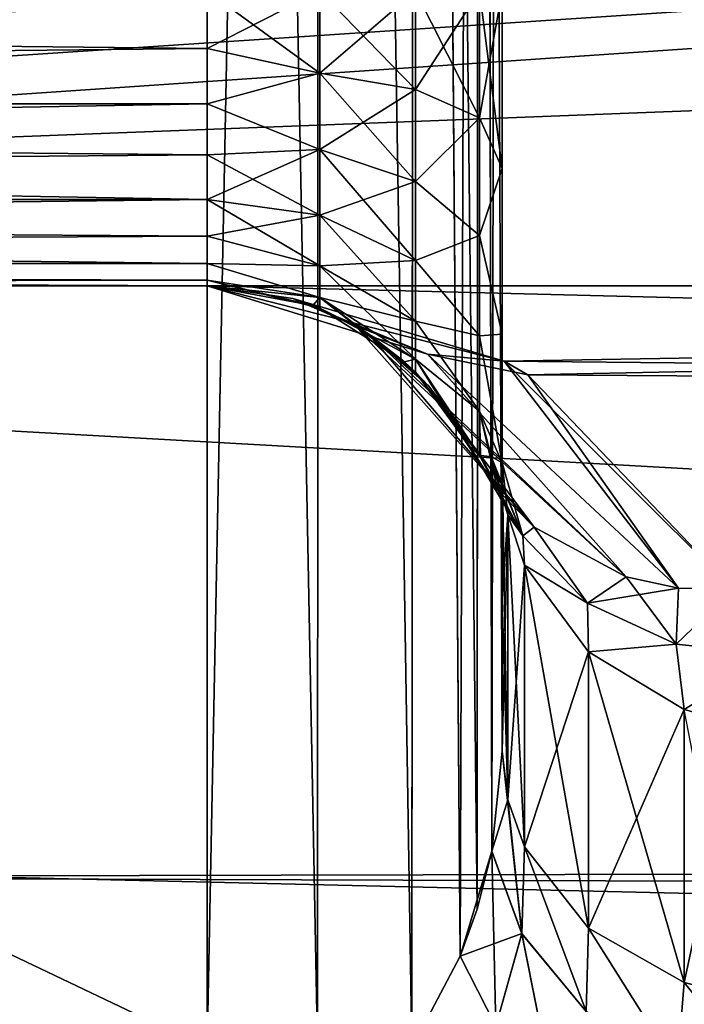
# Model space of a CAD drawing. Header units: millimetres. Extents: x -143 to 143, y -35 to 35.
# Tile 61 of 256: x -120.27 to -119.14, y 6.78 to 8.45. Entities that reach past the tile are written whole.
import ezdxf

# ---------------------------------------------------------------- set-up
doc = ezdxf.new("R2010")
doc.units = ezdxf.units.MM
doc.header["$LTSCALE"] = 65.185185
for name, color, linetype in [('1792', 7, 'CONTINUOUS'), ('1800', 7, 'CONTINUOUS'), ('2062', 7, 'CONTINUOUS'), ('2073', 7, 'CONTINUOUS'), ('2076', 7, 'CONTINUOUS'), ('2080', 7, 'CONTINUOUS'), ('2081', 7, 'CONTINUOUS'), ('2082', 7, 'CONTINUOUS'), ('2083', 7, 'CONTINUOUS'), ('2087', 7, 'CONTINUOUS'), ('2094', 7, 'CONTINUOUS'), ('2095', 7, 'CONTINUOUS'), ('2096', 7, 'CONTINUOUS'), ('2097', 7, 'CONTINUOUS'), ('2098', 7, 'CONTINUOUS'), ('2099', 7, 'CONTINUOUS'), ('2100', 7, 'CONTINUOUS'), ('2153', 7, 'CONTINUOUS'), ('2161', 7, 'CONTINUOUS'), ('2162', 7, 'CONTINUOUS'), ('2163', 7, 'CONTINUOUS'), ('2164', 7, 'CONTINUOUS'), ('2165', 7, 'CONTINUOUS'), ('2166', 7, 'CONTINUOUS'), ('2167', 7, 'CONTINUOUS'), ('2171', 7, 'CONTINUOUS')]:
    doc.layers.add(name, color=color, linetype=linetype)

msp = doc.modelspace()

# ---------------------------------------------------------------- linework, layer by layer
at = {"layer": '1792', "linetype": 'CONTINUOUS'}
for points in [[(-140.45, 10.182, 17.7926), (-140.45, 6.9438, 19.2882), (-101.333, 9.8936, 17.9546), (-140.45, 10.182, 17.7926)], [(-140.45, 6.9438, 19.2882), (-93.65, 7.0732, 19.2411), (-97.333, 9.8936, 17.9546), (-140.45, 6.9438, 19.2882)], [(-101.333, 9.8936, 17.9546), (-140.45, 6.9438, 19.2882), (-97.333, 9.8936, 17.9546), (-101.333, 9.8936, 17.9546)], [(-93.65, 3.6336, 20.1754), (-93.65, 7.0732, 19.2411), (-140.45, 6.9438, 19.2882), (-93.65, 3.6336, 20.1754)], [(-140.45, 3.4954, 20.1998), (-93.65, 3.6336, 20.1754), (-140.45, 6.9438, 19.2882), (-140.45, 3.4954, 20.1998)]]:
    msp.add_3dface(points, dxfattribs=at)
at = {"layer": '1800', "linetype": 'CONTINUOUS'}
for points in [[(-140.45, 10.284, -17.7339), (-93.65, 10.1533, -17.809), (-140.45, 7.0544, -19.248), (-140.45, 10.284, -17.7339)], [(-93.65, 10.1533, -17.809), (-93.65, 6.9153, -19.2984), (-140.45, 7.0544, -19.248), (-93.65, 10.1533, -17.809)], [(-140.45, 7.0544, -19.248), (-93.65, 6.9153, -19.2984), (-117.65, 3.75, -20.1541), (-140.45, 7.0544, -19.248)], [(-140.45, 3.6113, -20.1794), (-140.45, 7.0544, -19.248), (-118.6152, 3.6237, -20.1772), (-140.45, 3.6113, -20.1794)], [(-118.6152, 3.6237, -20.1772), (-140.45, 7.0544, -19.248), (-117.65, 3.75, -20.1541), (-118.6152, 3.6237, -20.1772)]]:
    msp.add_3dface(points, dxfattribs=at)
at = {"layer": '2062', "linetype": 'CONTINUOUS'}
for points in [[(-140.45, 9.542, -15.8493), (-140.45, 7.4711, -16.9243), (-93.65, 9.284, -16.0018), (-140.45, 9.542, -15.8493)], [(-93.65, 9.284, -16.0018), (-140.45, 7.4711, -16.9243), (-93.65, 6.3704, -17.3686), (-93.65, 9.284, -16.0018)], [(-140.45, 7.4711, -16.9243), (-140.45, 5.2857, -17.7288), (-93.65, 6.3704, -17.3686), (-140.45, 7.4711, -16.9243)]]:
    msp.add_3dface(points, dxfattribs=at)
at = {"layer": '2073', "linetype": 'CONTINUOUS'}
for points in [[(-112, 8), (-112, 7.7994, -1.7802), (-119.95, 8, 0), (-112, 8)], [(-119.95, 8, 0), (-112, 7.7994, -1.7802), (-119.4466, 7.8721, -1.4251), (-119.95, 8, 0)], [(-119.4467, 7.8721, 1.425), (-112, 8), (-119.95, 8, 0), (-119.4467, 7.8721, 1.425)], [(-119.4066, 7.8489, 1.5476), (-112, 8), (-119.4467, 7.8721, 1.425), (-119.4066, 7.8489, 1.5476)], [(-112, 7.7994, 1.7802), (-112, 8), (-119.4066, 7.8489, 1.5476), (-112, 7.7994, 1.7802)], [(-119.4466, 7.8721, -1.4251), (-112, 7.7994, -1.7802), (-119.4067, 7.849, -1.5471), (-119.4466, 7.8721, -1.4251)], [(-119.4067, 7.849, -1.5471), (-112, 7.7994, -1.7802), (-119.0585, 7.4852, -2.8235), (-119.4067, 7.849, -1.5471)], [(-119.0585, 7.4852, 2.8235), (-112, 7.7994, 1.7802), (-119.4066, 7.8489, 1.5476), (-119.0585, 7.4852, 2.8235)], [(-112, 6.2547, 4.9879), (-112, 7.2078, 3.4711), (-119.2562, 6.3136, 4.9131), (-112, 6.2547, 4.9879)], [(-119.2562, 6.3136, 4.9131), (-112, 7.2078, 3.4711), (-119.0931, 6.4589, 4.7205), (-119.2562, 6.3136, 4.9131)]]:
    msp.add_3dface(points, dxfattribs=at)
at = {"layer": '2076', "linetype": 'CONTINUOUS'}
for points in [[(-139.95, 7.8284, -5), (-140.45, 8.0641, -5), (-119.95, 16.4393, -5), (-139.95, 7.8284, -5)], [(-119.95, 16.4393, -5), (-140.45, 8.0641, -5), (-140.45, 16.4393, -5), (-119.95, 16.4393, -5)], [(-139.95, 6.7082, -5), (-139.95, 7.8284, -5), (-119.95, 16.4393, -5), (-139.95, 6.7082, -5)], [(-119.95, 6.7082, -5), (-139.95, 6.7082, -5), (-119.95, 16.4393, -5), (-119.95, 6.7082, -5)]]:
    msp.add_3dface(points, dxfattribs=at)
at = {"layer": '2080', "linetype": 'CONTINUOUS'}
for points in [[(-119.4674, 7.0413, -4.6306), (-119.45, 7.2111, -4.5), (-119.4404, 7.1284, -4.4484), (-119.4674, 7.0413, -4.6306)], [(-119.4168, 6.9018, -4.5518), (-119.4674, 7.0413, -4.6306), (-119.4404, 7.1284, -4.4484), (-119.4168, 6.9018, -4.5518)], [(-119.4119, 7.0488, -4.3987), (-119.4168, 6.9018, -4.5518), (-119.4404, 7.1284, -4.4484), (-119.4119, 7.0488, -4.3987)], [(-119.3074, 6.77, -4.4924), (-119.4168, 6.9018, -4.5518), (-119.4119, 7.0488, -4.3987), (-119.3074, 6.77, -4.4924)], [(-119.3036, 6.9112, -4.3128), (-119.3074, 6.77, -4.4924), (-119.4119, 7.0488, -4.3987), (-119.3036, 6.9112, -4.3128)], [(-119.5213, 6.8633, -4.7572), (-119.4925, 6.9432, -4.7017), (-119.4674, 7.0413, -4.6306), (-119.5213, 6.8633, -4.7572)], [(-119.4168, 6.9018, -4.5518), (-119.5213, 6.8633, -4.7572), (-119.4674, 7.0413, -4.6306), (-119.4168, 6.9018, -4.5518)], [(-119.1532, 6.6726, -4.4686), (-119.3074, 6.77, -4.4924), (-119.3036, 6.9112, -4.3128), (-119.1532, 6.6726, -4.4686)], [(-119.1413, 6.8192, -4.2554), (-119.1532, 6.6726, -4.4686), (-119.3036, 6.9112, -4.3128), (-119.1413, 6.8192, -4.2554)], [(-119.4607, 6.7449, -4.6975), (-119.5213, 6.8633, -4.7572), (-119.4168, 6.9018, -4.5518), (-119.4607, 6.7449, -4.6975)], [(-119.3614, 6.6237, -4.6675), (-119.4607, 6.7449, -4.6975), (-119.4168, 6.9018, -4.5518), (-119.3614, 6.6237, -4.6675)], [(-119.3074, 6.77, -4.4924), (-119.3614, 6.6237, -4.6675), (-119.4168, 6.9018, -4.5518), (-119.3074, 6.77, -4.4924)], [(-119.4607, 6.7449, -4.6975), (-119.6031, 6.7082, -4.8601), (-119.5213, 6.8633, -4.7572), (-119.4607, 6.7449, -4.6975)], [(-119.0475, 6.7951, -4.2404), (-119.1532, 6.6726, -4.4686), (-119.1413, 6.8192, -4.2554), (-119.0475, 6.7951, -4.2404)], [(-118.9852, 6.6261, -4.4828), (-119.1532, 6.6726, -4.4686), (-119.0475, 6.7951, -4.2404), (-118.9852, 6.6261, -4.4828)]]:
    msp.add_3dface(points, dxfattribs=at)
at = {"layer": '2081', "linetype": 'CONTINUOUS'}
for points in [[(-119.95, 6.7082, -5), (-119.95, 16.4393, -5), (-119.759, 16.4393, -4.9621), (-119.95, 6.7082, -5)], [(-119.763, 6.7082, -4.9637), (-119.95, 6.7082, -5), (-119.759, 16.4393, -4.9621), (-119.763, 6.7082, -4.9637)], [(-119.6031, 6.7082, -4.8601), (-119.763, 6.7082, -4.9637), (-119.759, 16.4393, -4.9621), (-119.6031, 6.7082, -4.8601)], [(-119.5966, 16.4393, -4.8537), (-119.6031, 6.7082, -4.8601), (-119.759, 16.4393, -4.9621), (-119.5966, 16.4393, -4.8537)], [(-119.5213, 6.8633, -4.7572), (-119.6031, 6.7082, -4.8601), (-119.5966, 16.4393, -4.8537), (-119.5213, 6.8633, -4.7572)], [(-119.4881, 16.4393, -4.6913), (-119.5213, 6.8633, -4.7572), (-119.5966, 16.4393, -4.8537), (-119.4881, 16.4393, -4.6913)], [(-119.4925, 6.9432, -4.7017), (-119.5213, 6.8633, -4.7572), (-119.4881, 16.4393, -4.6913), (-119.4925, 6.9432, -4.7017)], [(-119.4674, 7.0413, -4.6306), (-119.4925, 6.9432, -4.7017), (-119.4881, 16.4393, -4.6913), (-119.4674, 7.0413, -4.6306)], [(-119.45, 16.4393, -4.5), (-119.4674, 7.0413, -4.6306), (-119.4881, 16.4393, -4.6913), (-119.45, 16.4393, -4.5)], [(-119.45, 7.2111, -4.5), (-119.4674, 7.0413, -4.6306), (-119.45, 16.4393, -4.5), (-119.45, 7.2111, -4.5)]]:
    msp.add_3dface(points, dxfattribs=at)
at = {"layer": '2082', "linetype": 'CONTINUOUS'}
for points in [[(-119.45, 7.2111, 4.5), (-119.45, 13.025, 4), (-119.45, 16.4393, 4.5), (-119.45, 7.2111, 4.5)], [(-119.45, 8.5, 4), (-119.45, 13.025, 4), (-119.45, 7.2111, 4.5), (-119.45, 8.5, 4)], [(-119.45, 8.1987, 3.9535), (-119.45, 8.5, 4), (-119.45, 7.2111, 4.5), (-119.45, 8.1987, 3.9535)], [(-119.45, 7.918, 3.8132), (-119.45, 8.1987, 3.9535), (-119.45, 7.2111, 4.5), (-119.45, 7.918, 3.8132)], [(-119.45, 7.7, 3.6), (-119.45, 7.918, 3.8132), (-119.45, 7.4691, 4.0574), (-119.45, 7.7, 3.6)], [(-119.45, 7.4691, 4.0574), (-119.45, 7.918, 3.8132), (-119.45, 7.2111, 4.5), (-119.45, 7.4691, 4.0574)]]:
    msp.add_3dface(points, dxfattribs=at)
at = {"layer": '2083', "linetype": 'CONTINUOUS'}
for points in [[(-119.45, 7.2111, -4.5), (-119.45, 16.4393, -4.5), (-119.45, 7.4691, -4.0574), (-119.45, 7.2111, -4.5)], [(-119.45, 7.4691, -4.0574), (-119.45, 16.4393, -4.5), (-119.45, 8.5, -4), (-119.45, 7.4691, -4.0574)], [(-119.45, 8.1987, -3.9535), (-119.45, 7.4691, -4.0574), (-119.45, 8.5, -4), (-119.45, 8.1987, -3.9535)], [(-119.45, 7.918, -3.8132), (-119.45, 7.4691, -4.0574), (-119.45, 8.1987, -3.9535), (-119.45, 7.918, -3.8132)], [(-119.45, 7.7, -3.6), (-119.45, 7.4691, -4.0574), (-119.45, 7.918, -3.8132), (-119.45, 7.7, -3.6)]]:
    msp.add_3dface(points, dxfattribs=at)
at = {"layer": '2087', "linetype": 'CONTINUOUS'}
for points in [[(-93.65, 6.2597, 17.4088), (-140.45, 8.8857, 16.2263), (-93.65, 9.1819, 16.0606), (-93.65, 6.2597, 17.4088)], [(-140.45, 6.0649, 17.4776), (-140.45, 8.8857, 16.2263), (-93.65, 6.2597, 17.4088), (-140.45, 6.0649, 17.4776)]]:
    msp.add_3dface(points, dxfattribs=at)
at = {"layer": '2094', "linetype": 'CONTINUOUS'}
for points in [[(-125.45, 8, -3), (-124.6049, 8, -2.8785), (-119.95, 8, -3), (-125.45, 8, -3)], [(-125.45, 8, 3), (-119.95, 8, 3), (-124.6049, 8, 2.8785), (-125.45, 8, 3)], [(-124.6049, 8, 2.8785), (-119.95, 8, 3), (-123.8282, 8, 2.5238), (-124.6049, 8, 2.8785)], [(-124.6049, 8, -2.8785), (-123.8281, 8, -2.5238), (-119.95, 8, -3), (-124.6049, 8, -2.8785)], [(-119.95, 8, 3), (-119.95, 8, 0), (-123.8282, 8, 2.5238), (-119.95, 8, 3)], [(-123.8282, 8, 2.5238), (-119.95, 8, 0), (-123.1828, 8, 1.9646), (-123.8282, 8, 2.5238)], [(-123.8281, 8, -2.5238), (-123.1827, 8, -1.9645), (-119.95, 8, -3), (-123.8281, 8, -2.5238)], [(-123.1828, 8, 1.9646), (-119.95, 8, 0), (-122.721, 8, 1.2461), (-123.1828, 8, 1.9646)], [(-123.1827, 8, -1.9645), (-122.721, 8, -1.246), (-119.95, 8, -3), (-123.1827, 8, -1.9645)], [(-122.721, 8, 1.2461), (-119.95, 8, 0), (-122.4805, 8, 0.4269), (-122.721, 8, 1.2461)], [(-122.721, 8, -1.246), (-122.4805, 8, -0.4268), (-119.95, 8, -3), (-122.721, 8, -1.246)], [(-122.4805, 8, 0.4269), (-119.95, 8, 0), (-122.4805, 8, -0.4268), (-122.4805, 8, 0.4269)], [(-122.4805, 8, -0.4268), (-119.95, 8, 0), (-119.95, 8, -3), (-122.4805, 8, -0.4268)]]:
    msp.add_3dface(points, dxfattribs=at)
at = {"layer": '2095', "linetype": 'CONTINUOUS'}
for points in [[(-128.95, 8.5, -3.5), (-128.95, 8.3087, -3.462), (-119.95, 8.5, -3.5), (-128.95, 8.5, -3.5)], [(-119.95, 8.5, -3.5), (-128.95, 8.3087, -3.462), (-119.95, 8.4025, -3.4904), (-119.95, 8.5, -3.5)], [(-119.95, 8.4025, -3.4904), (-128.95, 8.3087, -3.462), (-119.95, 8.3087, -3.4619), (-119.95, 8.4025, -3.4904)], [(-128.95, 8.3087, -3.462), (-128.95, 8.1465, -3.3535), (-119.95, 8.3087, -3.4619), (-128.95, 8.3087, -3.462)], [(-119.95, 8.3087, -3.4619), (-128.95, 8.1465, -3.3535), (-119.95, 8.2222, -3.4157), (-119.95, 8.3087, -3.4619)], [(-119.95, 8.2222, -3.4157), (-128.95, 8.1465, -3.3535), (-119.95, 8.1464, -3.3536), (-119.95, 8.2222, -3.4157)], [(-128.95, 8.1465, -3.3535), (-128.95, 8.038, -3.1913), (-119.95, 8.1464, -3.3536), (-128.95, 8.1465, -3.3535)], [(-119.95, 8.1464, -3.3536), (-128.95, 8.038, -3.1913), (-119.95, 8.0843, -3.2778), (-119.95, 8.1464, -3.3536)], [(-119.95, 8.0843, -3.2778), (-128.95, 8.038, -3.1913), (-119.95, 8.0381, -3.1913), (-119.95, 8.0843, -3.2778)], [(-119.95, 8.0381, -3.1913), (-128.95, 8.038, -3.1913), (-119.95, 8.0096, -3.0975), (-119.95, 8.0381, -3.1913)], [(-128.95, 8.038, -3.1913), (-128.95, 8, -3), (-119.95, 8.0096, -3.0975), (-128.95, 8.038, -3.1913)], [(-128.95, 8, -3), (-125.45, 8, -3), (-119.95, 8.0096, -3.0975), (-128.95, 8, -3)], [(-125.45, 8, -3), (-119.95, 8, -3), (-119.95, 8.0096, -3.0975), (-125.45, 8, -3)]]:
    msp.add_3dface(points, dxfattribs=at)
at = {"layer": '2096', "linetype": 'CONTINUOUS'}
for points in [[(-119.95, 8.5, -3.5), (-119.95, 8.4025, -3.4904), (-119.759, 8.5, -3.5379), (-119.95, 8.5, -3.5)], [(-119.95, 8.4025, -3.4904), (-119.759, 8.3608, -3.5196), (-119.759, 8.5, -3.5379), (-119.95, 8.4025, -3.4904)], [(-119.5966, 8.3327, -3.6243), (-119.5966, 8.5, -3.6463), (-119.759, 8.3608, -3.5196), (-119.5966, 8.3327, -3.6243)], [(-119.759, 8.3608, -3.5196), (-119.5966, 8.5, -3.6463), (-119.759, 8.5, -3.5379), (-119.759, 8.3608, -3.5196)], [(-119.4881, 8.2848, -3.7795), (-119.4881, 8.5, -3.8087), (-119.5966, 8.3327, -3.6243), (-119.4881, 8.2848, -3.7795)], [(-119.5966, 8.3327, -3.6243), (-119.4881, 8.5, -3.8087), (-119.5966, 8.5, -3.6463), (-119.5966, 8.3327, -3.6243)], [(-119.45, 8.1987, -3.9535), (-119.45, 8.5, -4), (-119.4881, 8.2848, -3.7795), (-119.45, 8.1987, -3.9535)], [(-119.4881, 8.2848, -3.7795), (-119.45, 8.5, -4), (-119.4881, 8.5, -3.8087), (-119.4881, 8.2848, -3.7795)], [(-119.95, 8.4025, -3.4904), (-119.95, 8.3087, -3.4619), (-119.759, 8.3608, -3.5196), (-119.95, 8.4025, -3.4904)], [(-119.95, 8.3087, -3.4619), (-119.759, 8.231, -3.4658), (-119.759, 8.3608, -3.5196), (-119.95, 8.3087, -3.4619)], [(-119.759, 8.231, -3.4658), (-119.5966, 8.3327, -3.6243), (-119.759, 8.3608, -3.5196), (-119.759, 8.231, -3.4658)], [(-119.5966, 8.1768, -3.5597), (-119.5966, 8.3327, -3.6243), (-119.759, 8.231, -3.4658), (-119.5966, 8.1768, -3.5597)], [(-119.5966, 8.1768, -3.5597), (-119.4881, 8.2848, -3.7795), (-119.5966, 8.3327, -3.6243), (-119.5966, 8.1768, -3.5597)], [(-119.95, 8.3087, -3.4619), (-119.95, 8.2222, -3.4157), (-119.759, 8.231, -3.4658), (-119.95, 8.3087, -3.4619)], [(-119.4881, 8.0851, -3.6941), (-119.4881, 8.2848, -3.7795), (-119.5966, 8.1768, -3.5597), (-119.4881, 8.0851, -3.6941)], [(-119.4881, 8.0851, -3.6941), (-119.45, 8.1987, -3.9535), (-119.4881, 8.2848, -3.7795), (-119.4881, 8.0851, -3.6941)], [(-119.95, 8.2222, -3.4157), (-119.95, 8.1464, -3.3536), (-119.759, 8.231, -3.4658), (-119.95, 8.2222, -3.4157)], [(-119.95, 8.1464, -3.3536), (-119.759, 8.1196, -3.3804), (-119.759, 8.231, -3.4658), (-119.95, 8.1464, -3.3536)], [(-119.759, 8.1196, -3.3804), (-119.5966, 8.1768, -3.5597), (-119.759, 8.231, -3.4658), (-119.759, 8.1196, -3.3804)], [(-119.45, 7.918, -3.8132), (-119.45, 8.1987, -3.9535), (-119.4881, 8.0851, -3.6941), (-119.45, 7.918, -3.8132)], [(-119.5966, 8.043, -3.457), (-119.5966, 8.1768, -3.5597), (-119.759, 8.1196, -3.3804), (-119.5966, 8.043, -3.457)], [(-119.5966, 8.043, -3.457), (-119.4881, 8.0851, -3.6941), (-119.5966, 8.1768, -3.5597), (-119.5966, 8.043, -3.457)], [(-119.95, 8.1464, -3.3536), (-119.95, 8.0843, -3.2778), (-119.759, 8.1196, -3.3804), (-119.95, 8.1464, -3.3536)], [(-119.95, 8.0843, -3.2778), (-119.759, 8.0342, -3.269), (-119.759, 8.1196, -3.3804), (-119.95, 8.0843, -3.2778)], [(-119.759, 8.0342, -3.269), (-119.5966, 8.043, -3.457), (-119.759, 8.1196, -3.3804), (-119.759, 8.0342, -3.269)], [(-119.95, 8.0843, -3.2778), (-119.95, 8.0381, -3.1913), (-119.759, 8.0342, -3.269), (-119.95, 8.0843, -3.2778)], [(-119.4881, 7.9154, -3.5587), (-119.4881, 8.0851, -3.6941), (-119.5966, 8.043, -3.457), (-119.4881, 7.9154, -3.5587)], [(-119.4881, 7.9154, -3.5587), (-119.45, 7.918, -3.8132), (-119.4881, 8.0851, -3.6941), (-119.4881, 7.9154, -3.5587)], [(-119.95, 8.0381, -3.1913), (-119.95, 8.0096, -3.0975), (-119.759, 7.9804, -3.1392), (-119.95, 8.0381, -3.1913)], [(-119.95, 8.0381, -3.1913), (-119.759, 7.9804, -3.1392), (-119.759, 8.0342, -3.269), (-119.95, 8.0381, -3.1913)], [(-119.5966, 7.9403, -3.3232), (-119.5966, 8.043, -3.457), (-119.759, 8.0342, -3.269), (-119.5966, 7.9403, -3.3232)], [(-119.759, 7.9804, -3.1392), (-119.5966, 7.9403, -3.3232), (-119.759, 8.0342, -3.269), (-119.759, 7.9804, -3.1392)], [(-119.5966, 7.9403, -3.3232), (-119.4881, 7.9154, -3.5587), (-119.5966, 8.043, -3.457), (-119.5966, 7.9403, -3.3232)], [(-119.95, 8.0096, -3.0975), (-119.95, 8, -3), (-119.759, 7.9804, -3.1392), (-119.95, 8.0096, -3.0975)], [(-119.759, 7.9804, -3.1392), (-119.95, 8, -3), (-119.7706, 7.9667, -3), (-119.759, 7.9804, -3.1392)], [(-119.759, 7.9621, -3), (-119.759, 7.9804, -3.1392), (-119.7706, 7.9667, -3), (-119.759, 7.9621, -3)], [(-119.5966, 7.8757, -3.1673), (-119.5966, 7.9403, -3.3232), (-119.759, 7.9804, -3.1392), (-119.5966, 7.8757, -3.1673)], [(-119.759, 7.9621, -3), (-119.5966, 7.8757, -3.1673), (-119.759, 7.9804, -3.1392), (-119.759, 7.9621, -3)], [(-119.6152, 7.8713, -3), (-119.5966, 7.8757, -3.1673), (-119.759, 7.9621, -3), (-119.6152, 7.8713, -3)], [(-119.4881, 7.7878, -3.3829), (-119.4881, 7.9154, -3.5587), (-119.5966, 7.9403, -3.3232), (-119.4881, 7.7878, -3.3829)], [(-119.5966, 7.8757, -3.1673), (-119.4881, 7.7878, -3.3829), (-119.5966, 7.9403, -3.3232), (-119.5966, 7.8757, -3.1673)], [(-119.45, 7.7, -3.6), (-119.45, 7.918, -3.8132), (-119.4881, 7.9154, -3.5587), (-119.45, 7.7, -3.6)], [(-119.4881, 7.7878, -3.3829), (-119.45, 7.7, -3.6), (-119.4881, 7.9154, -3.5587), (-119.4881, 7.7878, -3.3829)], [(-119.5966, 7.8537, -3), (-119.5966, 7.8757, -3.1673), (-119.6152, 7.8713, -3), (-119.5966, 7.8537, -3)], [(-119.4883, 7.7125, -3.1812), (-119.4881, 7.7878, -3.3829), (-119.5966, 7.8757, -3.1673), (-119.4883, 7.7125, -3.1812)], [(-119.5966, 7.8537, -3), (-119.4883, 7.7125, -3.1812), (-119.5966, 7.8757, -3.1673), (-119.5966, 7.8537, -3)], [(-119.5042, 7.7265, -3), (-119.4883, 7.7125, -3.1812), (-119.5966, 7.8537, -3), (-119.5042, 7.7265, -3)], [(-119.4883, 7.7125, -3.1812), (-119.4869, 7.7121, -3.194), (-119.4881, 7.7878, -3.3829), (-119.4883, 7.7125, -3.1812)], [(-119.4686, 7.7107, -3.3533), (-119.45, 7.7, -3.6), (-119.4881, 7.7878, -3.3829), (-119.4686, 7.7107, -3.3533)], [(-119.4703, 7.7107, -3.3388), (-119.4686, 7.7107, -3.3533), (-119.4881, 7.7878, -3.3829), (-119.4703, 7.7107, -3.3388)], [(-119.4869, 7.7121, -3.194), (-119.4703, 7.7107, -3.3388), (-119.4881, 7.7878, -3.3829), (-119.4869, 7.7121, -3.194)]]:
    msp.add_3dface(points, dxfattribs=at)
at = {"layer": '2097', "linetype": 'CONTINUOUS'}
for points in [[(-119.4883, 7.7125, -3.1812), (-119.5042, 7.7265, -3), (-119.4572, 7.6534, -2.9634), (-119.4883, 7.7125, -3.1812)], [(-119.4869, 7.7121, -3.194), (-119.4883, 7.7125, -3.1812), (-119.4572, 7.6534, -2.9634), (-119.4869, 7.7121, -3.194)], [(-119.4703, 7.7107, -3.3388), (-119.4869, 7.7121, -3.194), (-119.4572, 7.6534, -2.9634), (-119.4703, 7.7107, -3.3388)], [(-119.4686, 7.7107, -3.3533), (-119.4703, 7.7107, -3.3388), (-119.4149, 7.5761, -3.2693), (-119.4686, 7.7107, -3.3533)], [(-119.4149, 7.5761, -3.2693), (-119.4703, 7.7107, -3.3388), (-119.4572, 7.6534, -2.9634), (-119.4149, 7.5761, -3.2693)], [(-119.45, 7.7, -3.6), (-119.4686, 7.7107, -3.3533), (-119.4149, 7.5761, -3.2693), (-119.45, 7.7, -3.6)], [(-119.4404, 7.6117, -3.5587), (-119.45, 7.7, -3.6), (-119.4149, 7.5761, -3.2693), (-119.4404, 7.6117, -3.5587)], [(-119.3958, 7.591, -2.9281), (-119.4149, 7.5761, -3.2693), (-119.4572, 7.6534, -2.9634), (-119.3958, 7.591, -2.9281)], [(-119.4119, 7.5267, -3.519), (-119.4404, 7.6117, -3.5587), (-119.4149, 7.5761, -3.2693), (-119.4119, 7.5267, -3.519)], [(-119.3056, 7.4618, -3.1964), (-119.4149, 7.5761, -3.2693), (-119.3958, 7.591, -2.9281), (-119.3056, 7.4618, -3.1964)], [(-119.2399, 7.5066, -2.8664), (-119.3056, 7.4618, -3.1964), (-119.3958, 7.591, -2.9281), (-119.2399, 7.5066, -2.8664)], [(-119.3056, 7.4618, -3.1964), (-119.4119, 7.5267, -3.519), (-119.4149, 7.5761, -3.2693), (-119.3056, 7.4618, -3.1964)], [(-119.3036, 7.3797, -3.4503), (-119.4119, 7.5267, -3.519), (-119.3056, 7.4618, -3.1964), (-119.3036, 7.3797, -3.4503)], [(-119.1509, 7.4876, -2.8422), (-119.3056, 7.4618, -3.1964), (-119.2399, 7.5066, -2.8664), (-119.1509, 7.4876, -2.8422)], [(-119.1549, 7.3926, -3.1329), (-119.3056, 7.4618, -3.1964), (-119.1509, 7.4876, -2.8422), (-119.1549, 7.3926, -3.1329)], [(-119.0585, 7.4852, -2.8235), (-119.1549, 7.3926, -3.1329), (-119.1509, 7.4876, -2.8422), (-119.0585, 7.4852, -2.8235)], [(-119.0585, 7.4852, -2.8235), (-118.9887, 7.375, -3.1), (-119.1549, 7.3926, -3.1329), (-119.0585, 7.4852, -2.8235)], [(-119.1549, 7.3926, -3.1329), (-119.3036, 7.3797, -3.4503), (-119.3056, 7.4618, -3.1964), (-119.1549, 7.3926, -3.1329)], [(-119.1413, 7.2815, -3.4044), (-119.3036, 7.3797, -3.4503), (-119.1549, 7.3926, -3.1329), (-119.1413, 7.2815, -3.4044)], [(-118.9887, 7.375, -3.1), (-119.1413, 7.2815, -3.4044), (-119.1549, 7.3926, -3.1329), (-118.9887, 7.375, -3.1)], [(-119.1413, 7.2815, -3.4044), (-118.9887, 7.375, -3.1), (-119.0475, 7.2558, -3.3923), (-119.1413, 7.2815, -3.4044)]]:
    msp.add_3dface(points, dxfattribs=at)
at = {"layer": '2098', "linetype": 'CONTINUOUS'}
for points in [[(-119.45, 7.4691, -4.0574), (-119.45, 7.7, -3.6), (-119.4404, 7.6117, -3.5587), (-119.45, 7.4691, -4.0574)], [(-119.4404, 7.1284, -4.4484), (-119.45, 7.2111, -4.5), (-119.4404, 7.6117, -3.5587), (-119.4404, 7.1284, -4.4484)], [(-119.45, 7.2111, -4.5), (-119.45, 7.4691, -4.0574), (-119.4404, 7.6117, -3.5587), (-119.45, 7.2111, -4.5)], [(-119.4404, 7.1284, -4.4484), (-119.4404, 7.6117, -3.5587), (-119.4119, 7.5267, -3.519), (-119.4404, 7.1284, -4.4484)], [(-119.4119, 7.0488, -4.3987), (-119.4404, 7.1284, -4.4484), (-119.4119, 7.5267, -3.519), (-119.4119, 7.0488, -4.3987)], [(-119.4119, 7.0488, -4.3987), (-119.4119, 7.5267, -3.519), (-119.3036, 7.3797, -3.4503), (-119.4119, 7.0488, -4.3987)], [(-119.3036, 6.9112, -4.3128), (-119.4119, 7.0488, -4.3987), (-119.3036, 7.3797, -3.4503), (-119.3036, 6.9112, -4.3128)], [(-119.3036, 6.9112, -4.3128), (-119.3036, 7.3797, -3.4503), (-119.1413, 7.2815, -3.4044), (-119.3036, 6.9112, -4.3128)], [(-119.1413, 6.8192, -4.2554), (-119.3036, 6.9112, -4.3128), (-119.1413, 7.2815, -3.4044), (-119.1413, 6.8192, -4.2554)], [(-119.1413, 6.8192, -4.2554), (-119.1413, 7.2815, -3.4044), (-119.0475, 7.2558, -3.3923), (-119.1413, 6.8192, -4.2554)], [(-119.0475, 6.7951, -4.2404), (-119.1413, 6.8192, -4.2554), (-119.0475, 7.2558, -3.3923), (-119.0475, 6.7951, -4.2404)]]:
    msp.add_3dface(points, dxfattribs=at)
at = {"layer": '2099', "linetype": 'CONTINUOUS'}
for points in [[(-119.95, 8, 0), (-119.4466, 7.8721, -1.4251), (-119.5767, 7.8843, -1.4595), (-119.95, 8, 0)], [(-119.8048, 7.9785, -0.8545), (-119.95, 8, 0), (-119.5767, 7.8843, -1.4595), (-119.8048, 7.9785, -0.8545)], [(-119.6987, 7.9323, -1.5112), (-119.8048, 7.9785, -0.8545), (-119.5767, 7.8843, -1.4595), (-119.6987, 7.9323, -1.5112)], [(-119.2399, 7.5066, -2.8664), (-119.3958, 7.591, -2.9281), (-119.6987, 7.9323, -1.5112), (-119.2399, 7.5066, -2.8664)], [(-119.2399, 7.5066, -2.8664), (-119.6987, 7.9323, -1.5112), (-119.5767, 7.8843, -1.4595), (-119.2399, 7.5066, -2.8664)], [(-119.6987, 7.9323, -1.5112), (-119.3958, 7.591, -2.9281), (-119.6764, 7.9185, -1.6563), (-119.6987, 7.9323, -1.5112)], [(-119.6764, 7.9185, -1.6563), (-119.3958, 7.591, -2.9281), (-119.5744, 7.83, -2.3799), (-119.6764, 7.9185, -1.6563)], [(-119.4466, 7.8721, -1.4251), (-119.1509, 7.4876, -2.8422), (-119.5767, 7.8843, -1.4595), (-119.4466, 7.8721, -1.4251)], [(-119.1509, 7.4876, -2.8422), (-119.2399, 7.5066, -2.8664), (-119.5767, 7.8843, -1.4595), (-119.1509, 7.4876, -2.8422)], [(-119.4466, 7.8721, -1.4251), (-119.4067, 7.849, -1.5471), (-119.0585, 7.4852, -2.8235), (-119.4466, 7.8721, -1.4251)], [(-119.4466, 7.8721, -1.4251), (-119.0585, 7.4852, -2.8235), (-119.1509, 7.4876, -2.8422), (-119.4466, 7.8721, -1.4251)], [(-119.4572, 7.6534, -2.9634), (-119.5042, 7.7265, -3), (-119.5744, 7.83, -2.3799), (-119.4572, 7.6534, -2.9634)], [(-119.3958, 7.591, -2.9281), (-119.4572, 7.6534, -2.9634), (-119.5744, 7.83, -2.3799), (-119.3958, 7.591, -2.9281)]]:
    msp.add_3dface(points, dxfattribs=at)
at = {"layer": '2100', "linetype": 'CONTINUOUS'}
for points in [[(-119.95, 8, -3), (-119.95, 8, 0), (-119.8048, 7.9785, -0.8545), (-119.95, 8, -3)], [(-119.7706, 7.9667, -3), (-119.95, 8, -3), (-119.8048, 7.9785, -0.8545), (-119.7706, 7.9667, -3)], [(-119.7706, 7.9667, -3), (-119.8048, 7.9785, -0.8545), (-119.6987, 7.9323, -1.5112), (-119.7706, 7.9667, -3)], [(-119.759, 7.9621, -3), (-119.7706, 7.9667, -3), (-119.6987, 7.9323, -1.5112), (-119.759, 7.9621, -3)], [(-119.6152, 7.8713, -3), (-119.759, 7.9621, -3), (-119.6764, 7.9185, -1.6563), (-119.6152, 7.8713, -3)], [(-119.759, 7.9621, -3), (-119.6987, 7.9323, -1.5112), (-119.6764, 7.9185, -1.6563), (-119.759, 7.9621, -3)], [(-119.6152, 7.8713, -3), (-119.6764, 7.9185, -1.6563), (-119.5744, 7.83, -2.3799), (-119.6152, 7.8713, -3)], [(-119.5966, 7.8537, -3), (-119.6152, 7.8713, -3), (-119.5744, 7.83, -2.3799), (-119.5966, 7.8537, -3)], [(-119.5042, 7.7265, -3), (-119.5966, 7.8537, -3), (-119.5744, 7.83, -2.3799), (-119.5042, 7.7265, -3)]]:
    msp.add_3dface(points, dxfattribs=at)
at = {"layer": '2153', "linetype": 'CONTINUOUS'}
for points in [[(-128.95, 8.3087, 3.462), (-128.95, 8.5, 3.5), (-119.95, 8.4025, 3.4904), (-128.95, 8.3087, 3.462)], [(-128.95, 8.5, 3.5), (-119.95, 8.5, 3.5), (-119.95, 8.4025, 3.4904), (-128.95, 8.5, 3.5)], [(-119.95, 8.3087, 3.4619), (-128.95, 8.3087, 3.462), (-119.95, 8.4025, 3.4904), (-119.95, 8.3087, 3.4619)], [(-128.95, 8.1465, 3.3535), (-128.95, 8.3087, 3.462), (-119.95, 8.1464, 3.3536), (-128.95, 8.1465, 3.3535)], [(-119.95, 8.1464, 3.3536), (-128.95, 8.3087, 3.462), (-119.95, 8.2222, 3.4157), (-119.95, 8.1464, 3.3536)], [(-119.95, 8.2222, 3.4157), (-128.95, 8.3087, 3.462), (-119.95, 8.3087, 3.4619), (-119.95, 8.2222, 3.4157)], [(-128.95, 8.038, 3.1913), (-128.95, 8.1465, 3.3535), (-119.95, 8.0381, 3.1913), (-128.95, 8.038, 3.1913)], [(-119.95, 8.0381, 3.1913), (-128.95, 8.1465, 3.3535), (-119.95, 8.0843, 3.2778), (-119.95, 8.0381, 3.1913)], [(-119.95, 8.0843, 3.2778), (-128.95, 8.1465, 3.3535), (-119.95, 8.1464, 3.3536), (-119.95, 8.0843, 3.2778)], [(-119.95, 8.0096, 3.0975), (-128.95, 8.038, 3.1913), (-119.95, 8.0381, 3.1913), (-119.95, 8.0096, 3.0975)], [(-125.45, 8, 3), (-128.95, 8.038, 3.1913), (-119.95, 8, 3), (-125.45, 8, 3)], [(-119.95, 8, 3), (-128.95, 8.038, 3.1913), (-119.95, 8.0096, 3.0975), (-119.95, 8, 3)]]:
    msp.add_3dface(points, dxfattribs=at)
at = {"layer": '2161', "linetype": 'CONTINUOUS'}
for points in [[(-119.95, 8.4025, 3.4904), (-119.95, 8.5, 3.5), (-119.759, 8.3608, 3.5196), (-119.95, 8.4025, 3.4904)], [(-119.95, 8.5, 3.5), (-119.759, 8.5, 3.5379), (-119.759, 8.3608, 3.5196), (-119.95, 8.5, 3.5)], [(-119.759, 8.5, 3.5379), (-119.5966, 8.5, 3.6463), (-119.5966, 8.3327, 3.6243), (-119.759, 8.5, 3.5379)], [(-119.759, 8.5, 3.5379), (-119.5966, 8.3327, 3.6243), (-119.759, 8.3608, 3.5196), (-119.759, 8.5, 3.5379)], [(-119.5966, 8.5, 3.6463), (-119.4881, 8.5, 3.8087), (-119.4881, 8.2848, 3.7795), (-119.5966, 8.5, 3.6463)], [(-119.5966, 8.5, 3.6463), (-119.4881, 8.2848, 3.7795), (-119.5966, 8.3327, 3.6243), (-119.5966, 8.5, 3.6463)], [(-119.45, 8.5, 4), (-119.45, 8.1987, 3.9535), (-119.4881, 8.5, 3.8087), (-119.45, 8.5, 4)], [(-119.4881, 8.5, 3.8087), (-119.45, 8.1987, 3.9535), (-119.4881, 8.2848, 3.7795), (-119.4881, 8.5, 3.8087)], [(-119.95, 8.3087, 3.4619), (-119.95, 8.4025, 3.4904), (-119.759, 8.3608, 3.5196), (-119.95, 8.3087, 3.4619)], [(-119.95, 8.3087, 3.4619), (-119.759, 8.3608, 3.5196), (-119.759, 8.231, 3.4658), (-119.95, 8.3087, 3.4619)], [(-119.5966, 8.3327, 3.6243), (-119.5966, 8.1768, 3.5597), (-119.759, 8.3608, 3.5196), (-119.5966, 8.3327, 3.6243)], [(-119.759, 8.3608, 3.5196), (-119.5966, 8.1768, 3.5597), (-119.759, 8.231, 3.4658), (-119.759, 8.3608, 3.5196)], [(-119.5966, 8.3327, 3.6243), (-119.4881, 8.2848, 3.7795), (-119.5966, 8.1768, 3.5597), (-119.5966, 8.3327, 3.6243)], [(-119.95, 8.2222, 3.4157), (-119.95, 8.3087, 3.4619), (-119.759, 8.231, 3.4658), (-119.95, 8.2222, 3.4157)], [(-119.4881, 8.2848, 3.7795), (-119.4881, 8.0851, 3.6941), (-119.5966, 8.1768, 3.5597), (-119.4881, 8.2848, 3.7795)], [(-119.45, 8.1987, 3.9535), (-119.4881, 8.0851, 3.6941), (-119.4881, 8.2848, 3.7795), (-119.45, 8.1987, 3.9535)], [(-119.95, 8.2222, 3.4157), (-119.759, 8.231, 3.4658), (-119.759, 8.1196, 3.3804), (-119.95, 8.2222, 3.4157)], [(-119.5966, 8.1768, 3.5597), (-119.5966, 8.043, 3.457), (-119.759, 8.231, 3.4658), (-119.5966, 8.1768, 3.5597)], [(-119.759, 8.231, 3.4658), (-119.5966, 8.043, 3.457), (-119.759, 8.1196, 3.3804), (-119.759, 8.231, 3.4658)], [(-119.95, 8.1464, 3.3536), (-119.95, 8.2222, 3.4157), (-119.759, 8.1196, 3.3804), (-119.95, 8.1464, 3.3536)], [(-119.45, 8.1987, 3.9535), (-119.45, 7.918, 3.8132), (-119.4881, 8.0851, 3.6941), (-119.45, 8.1987, 3.9535)], [(-119.5966, 8.1768, 3.5597), (-119.4881, 8.0851, 3.6941), (-119.5966, 8.043, 3.457), (-119.5966, 8.1768, 3.5597)], [(-119.95, 8.0843, 3.2778), (-119.95, 8.1464, 3.3536), (-119.759, 8.0342, 3.269), (-119.95, 8.0843, 3.2778)], [(-119.95, 8.1464, 3.3536), (-119.759, 8.1196, 3.3804), (-119.759, 8.0342, 3.269), (-119.95, 8.1464, 3.3536)], [(-119.5966, 8.043, 3.457), (-119.5966, 7.9403, 3.3232), (-119.759, 8.1196, 3.3804), (-119.5966, 8.043, 3.457)], [(-119.759, 8.1196, 3.3804), (-119.5966, 7.9403, 3.3232), (-119.759, 8.0342, 3.269), (-119.759, 8.1196, 3.3804)], [(-119.95, 8.0381, 3.1913), (-119.95, 8.0843, 3.2778), (-119.759, 8.0342, 3.269), (-119.95, 8.0381, 3.1913)], [(-119.4881, 8.0851, 3.6941), (-119.4881, 7.9154, 3.5587), (-119.5966, 8.043, 3.457), (-119.4881, 8.0851, 3.6941)], [(-119.45, 7.918, 3.8132), (-119.4881, 7.9154, 3.5587), (-119.4881, 8.0851, 3.6941), (-119.45, 7.918, 3.8132)], [(-119.95, 8.0096, 3.0975), (-119.95, 8.0381, 3.1913), (-119.759, 7.9804, 3.1392), (-119.95, 8.0096, 3.0975)], [(-119.95, 8.0381, 3.1913), (-119.759, 8.0342, 3.269), (-119.759, 7.9804, 3.1392), (-119.95, 8.0381, 3.1913)], [(-119.5966, 7.9403, 3.3232), (-119.5966, 7.8757, 3.1673), (-119.759, 8.0342, 3.269), (-119.5966, 7.9403, 3.3232)], [(-119.759, 8.0342, 3.269), (-119.5966, 7.8757, 3.1673), (-119.759, 7.9804, 3.1392), (-119.759, 8.0342, 3.269)], [(-119.5966, 8.043, 3.457), (-119.4881, 7.9154, 3.5587), (-119.5966, 7.9403, 3.3232), (-119.5966, 8.043, 3.457)], [(-119.95, 8, 3), (-119.95, 8.0096, 3.0975), (-119.7706, 7.9667, 3), (-119.95, 8, 3)], [(-119.95, 8.0096, 3.0975), (-119.759, 7.9804, 3.1392), (-119.759, 7.9621, 3), (-119.95, 8.0096, 3.0975)], [(-119.95, 8.0096, 3.0975), (-119.759, 7.9621, 3), (-119.7706, 7.9667, 3), (-119.95, 8.0096, 3.0975)], [(-119.5966, 7.8757, 3.1673), (-119.5966, 7.8537, 3), (-119.759, 7.9804, 3.1392), (-119.5966, 7.8757, 3.1673)], [(-119.759, 7.9804, 3.1392), (-119.5966, 7.8537, 3), (-119.6152, 7.8713, 3), (-119.759, 7.9804, 3.1392)], [(-119.759, 7.9621, 3), (-119.759, 7.9804, 3.1392), (-119.6152, 7.8713, 3), (-119.759, 7.9621, 3)], [(-119.4881, 7.9154, 3.5587), (-119.4881, 7.7878, 3.3829), (-119.5966, 7.9403, 3.3232), (-119.4881, 7.9154, 3.5587)], [(-119.5966, 7.9403, 3.3232), (-119.4881, 7.7878, 3.3829), (-119.5966, 7.8757, 3.1673), (-119.5966, 7.9403, 3.3232)], [(-119.45, 7.918, 3.8132), (-119.45, 7.7, 3.6), (-119.4881, 7.9154, 3.5587), (-119.45, 7.918, 3.8132)], [(-119.45, 7.7, 3.6), (-119.4881, 7.7878, 3.3829), (-119.4881, 7.9154, 3.5587), (-119.45, 7.7, 3.6)], [(-119.4883, 7.7125, 3.1811), (-119.5042, 7.7265, 3), (-119.5966, 7.8757, 3.1673), (-119.4883, 7.7125, 3.1811)], [(-119.5966, 7.8757, 3.1673), (-119.5042, 7.7265, 3), (-119.5966, 7.8537, 3), (-119.5966, 7.8757, 3.1673)], [(-119.4881, 7.7878, 3.3829), (-119.4883, 7.7125, 3.1811), (-119.5966, 7.8757, 3.1673), (-119.4881, 7.7878, 3.3829)], [(-119.4883, 7.7125, 3.1811), (-119.4881, 7.7878, 3.3829), (-119.4869, 7.7121, 3.194), (-119.4883, 7.7125, 3.1811)], [(-119.4881, 7.7878, 3.3829), (-119.45, 7.7, 3.6), (-119.4685, 7.7107, 3.3544), (-119.4881, 7.7878, 3.3829)], [(-119.4869, 7.7121, 3.194), (-119.4881, 7.7878, 3.3829), (-119.4703, 7.7107, 3.3388), (-119.4869, 7.7121, 3.194)], [(-119.4703, 7.7107, 3.3388), (-119.4881, 7.7878, 3.3829), (-119.4685, 7.7107, 3.3544), (-119.4703, 7.7107, 3.3388)]]:
    msp.add_3dface(points, dxfattribs=at)
at = {"layer": '2162', "linetype": 'CONTINUOUS'}
for points in [[(-119.5042, 7.7265, 3), (-119.4883, 7.7125, 3.1811), (-119.4149, 7.5761, 3.2693), (-119.5042, 7.7265, 3)], [(-119.4572, 7.6534, 2.9634), (-119.5042, 7.7265, 3), (-119.4149, 7.5761, 3.2693), (-119.4572, 7.6534, 2.9634)], [(-119.4883, 7.7125, 3.1811), (-119.4869, 7.7121, 3.194), (-119.4149, 7.5761, 3.2693), (-119.4883, 7.7125, 3.1811)], [(-119.4869, 7.7121, 3.194), (-119.4703, 7.7107, 3.3388), (-119.4149, 7.5761, 3.2693), (-119.4869, 7.7121, 3.194)], [(-119.4703, 7.7107, 3.3388), (-119.4685, 7.7107, 3.3544), (-119.4404, 7.6117, 3.5587), (-119.4703, 7.7107, 3.3388)], [(-119.4149, 7.5761, 3.2693), (-119.4703, 7.7107, 3.3388), (-119.4404, 7.6117, 3.5587), (-119.4149, 7.5761, 3.2693)], [(-119.4685, 7.7107, 3.3544), (-119.45, 7.7, 3.6), (-119.4404, 7.6117, 3.5587), (-119.4685, 7.7107, 3.3544)], [(-119.3958, 7.591, 2.9281), (-119.4572, 7.6534, 2.9634), (-119.4149, 7.5761, 3.2693), (-119.3958, 7.591, 2.9281)], [(-119.4119, 7.5267, 3.519), (-119.4149, 7.5761, 3.2693), (-119.4404, 7.6117, 3.5587), (-119.4119, 7.5267, 3.519)], [(-119.3056, 7.4618, 3.1964), (-119.3958, 7.591, 2.9281), (-119.4149, 7.5761, 3.2693), (-119.3056, 7.4618, 3.1964)], [(-119.2399, 7.5066, 2.8664), (-119.3958, 7.591, 2.9281), (-119.3056, 7.4618, 3.1964), (-119.2399, 7.5066, 2.8664)], [(-119.3056, 7.4618, 3.1964), (-119.4149, 7.5761, 3.2693), (-119.4119, 7.5267, 3.519), (-119.3056, 7.4618, 3.1964)], [(-119.3036, 7.3797, 3.4503), (-119.3056, 7.4618, 3.1964), (-119.4119, 7.5267, 3.519), (-119.3036, 7.3797, 3.4503)], [(-119.1549, 7.3926, 3.1328), (-119.2399, 7.5066, 2.8664), (-119.3056, 7.4618, 3.1964), (-119.1549, 7.3926, 3.1328)], [(-119.1509, 7.4876, 2.8422), (-119.2399, 7.5066, 2.8664), (-119.1549, 7.3926, 3.1328), (-119.1509, 7.4876, 2.8422)], [(-119.0585, 7.4852, 2.8235), (-119.1509, 7.4876, 2.8422), (-119.1549, 7.3926, 3.1328), (-119.0585, 7.4852, 2.8235)], [(-118.9888, 7.3752, 3.0994), (-119.0585, 7.4852, 2.8235), (-119.1549, 7.3926, 3.1328), (-118.9888, 7.3752, 3.0994)], [(-119.1549, 7.3926, 3.1328), (-119.3056, 7.4618, 3.1964), (-119.3036, 7.3797, 3.4503), (-119.1549, 7.3926, 3.1328)], [(-119.1413, 7.2815, 3.4044), (-119.1549, 7.3926, 3.1328), (-119.3036, 7.3797, 3.4503), (-119.1413, 7.2815, 3.4044)], [(-118.9888, 7.3752, 3.0994), (-119.1549, 7.3926, 3.1328), (-119.1413, 7.2815, 3.4044), (-118.9888, 7.3752, 3.0994)]]:
    msp.add_3dface(points, dxfattribs=at)
at = {"layer": '2163', "linetype": 'CONTINUOUS'}
for points in [[(-119.4467, 7.8721, 1.425), (-119.95, 8, 0), (-119.8049, 7.9785, 0.8543), (-119.4467, 7.8721, 1.425)], [(-119.5767, 7.8843, 1.4594), (-119.4467, 7.8721, 1.425), (-119.8049, 7.9785, 0.8543), (-119.5767, 7.8843, 1.4594)], [(-119.6987, 7.9323, 1.5111), (-119.5767, 7.8843, 1.4594), (-119.8049, 7.9785, 0.8543), (-119.6987, 7.9323, 1.5111)], [(-119.6764, 7.9185, 1.6568), (-119.2399, 7.5066, 2.8664), (-119.6987, 7.9323, 1.5111), (-119.6764, 7.9185, 1.6568)], [(-119.6987, 7.9323, 1.5111), (-119.2399, 7.5066, 2.8664), (-119.5767, 7.8843, 1.4594), (-119.6987, 7.9323, 1.5111)], [(-119.3958, 7.591, 2.9281), (-119.2399, 7.5066, 2.8664), (-119.6764, 7.9185, 1.6568), (-119.3958, 7.591, 2.9281)], [(-119.5742, 7.8298, 2.381), (-119.3958, 7.591, 2.9281), (-119.6764, 7.9185, 1.6568), (-119.5742, 7.8298, 2.381)], [(-119.4066, 7.8489, 1.5476), (-119.4467, 7.8721, 1.425), (-119.5767, 7.8843, 1.4594), (-119.4066, 7.8489, 1.5476)], [(-119.1509, 7.4876, 2.8422), (-119.4066, 7.8489, 1.5476), (-119.5767, 7.8843, 1.4594), (-119.1509, 7.4876, 2.8422)], [(-119.2399, 7.5066, 2.8664), (-119.1509, 7.4876, 2.8422), (-119.5767, 7.8843, 1.4594), (-119.2399, 7.5066, 2.8664)], [(-119.0585, 7.4852, 2.8235), (-119.4066, 7.8489, 1.5476), (-119.1509, 7.4876, 2.8422), (-119.0585, 7.4852, 2.8235)], [(-119.5042, 7.7265, 3), (-119.4572, 7.6534, 2.9634), (-119.5742, 7.8298, 2.381), (-119.5042, 7.7265, 3)], [(-119.4572, 7.6534, 2.9634), (-119.3958, 7.591, 2.9281), (-119.5742, 7.8298, 2.381), (-119.4572, 7.6534, 2.9634)]]:
    msp.add_3dface(points, dxfattribs=at)
at = {"layer": '2164', "linetype": 'CONTINUOUS'}
for points in [[(-119.95, 8, 0), (-119.95, 8, 3), (-119.7706, 7.9667, 3), (-119.95, 8, 0)], [(-119.95, 8, 0), (-119.7706, 7.9667, 3), (-119.8049, 7.9785, 0.8543), (-119.95, 8, 0)], [(-119.7706, 7.9667, 3), (-119.759, 7.9621, 3), (-119.8049, 7.9785, 0.8543), (-119.7706, 7.9667, 3)], [(-119.759, 7.9621, 3), (-119.6987, 7.9323, 1.5111), (-119.8049, 7.9785, 0.8543), (-119.759, 7.9621, 3)], [(-119.759, 7.9621, 3), (-119.6152, 7.8713, 3), (-119.6987, 7.9323, 1.5111), (-119.759, 7.9621, 3)], [(-119.6152, 7.8713, 3), (-119.6764, 7.9185, 1.6568), (-119.6987, 7.9323, 1.5111), (-119.6152, 7.8713, 3)], [(-119.6152, 7.8713, 3), (-119.5966, 7.8537, 3), (-119.6764, 7.9185, 1.6568), (-119.6152, 7.8713, 3)], [(-119.5966, 7.8537, 3), (-119.5742, 7.8298, 2.381), (-119.6764, 7.9185, 1.6568), (-119.5966, 7.8537, 3)], [(-119.5966, 7.8537, 3), (-119.5042, 7.7265, 3), (-119.5742, 7.8298, 2.381), (-119.5966, 7.8537, 3)]]:
    msp.add_3dface(points, dxfattribs=at)
at = {"layer": '2165', "linetype": 'CONTINUOUS'}
for points in [[(-119.45, 7.7, 3.6), (-119.45, 7.4691, 4.0574), (-119.4404, 7.1284, 4.4484), (-119.45, 7.7, 3.6)], [(-119.4404, 7.6117, 3.5587), (-119.45, 7.7, 3.6), (-119.4404, 7.1284, 4.4484), (-119.4404, 7.6117, 3.5587)], [(-119.4119, 7.5267, 3.519), (-119.4404, 7.6117, 3.5587), (-119.4119, 7.0488, 4.3987), (-119.4119, 7.5267, 3.519)], [(-119.4119, 7.0488, 4.3987), (-119.4404, 7.6117, 3.5587), (-119.4404, 7.1284, 4.4484), (-119.4119, 7.0488, 4.3987)], [(-119.3036, 7.3797, 3.4503), (-119.4119, 7.5267, 3.519), (-119.3036, 6.9112, 4.3128), (-119.3036, 7.3797, 3.4503)], [(-119.3036, 6.9112, 4.3128), (-119.4119, 7.5267, 3.519), (-119.4119, 7.0488, 4.3987), (-119.3036, 6.9112, 4.3128)], [(-119.45, 7.4691, 4.0574), (-119.45, 7.2111, 4.5), (-119.4404, 7.1284, 4.4484), (-119.45, 7.4691, 4.0574)], [(-119.1413, 7.2815, 3.4044), (-119.3036, 7.3797, 3.4503), (-119.1413, 6.8192, 4.2554), (-119.1413, 7.2815, 3.4044)], [(-119.1413, 6.8192, 4.2554), (-119.3036, 7.3797, 3.4503), (-119.3036, 6.9112, 4.3128), (-119.1413, 6.8192, 4.2554)], [(-119.0475, 6.7951, 4.2404), (-119.1413, 7.2815, 3.4044), (-119.1413, 6.8192, 4.2554), (-119.0475, 6.7951, 4.2404)]]:
    msp.add_3dface(points, dxfattribs=at)
at = {"layer": '2166', "linetype": 'CONTINUOUS'}
for points in [[(-119.4168, 6.9017, 4.5519), (-119.45, 7.2111, 4.5), (-119.4674, 7.0411, 4.6307), (-119.4168, 6.9017, 4.5519)], [(-119.4404, 7.1284, 4.4484), (-119.45, 7.2111, 4.5), (-119.4168, 6.9017, 4.5519), (-119.4404, 7.1284, 4.4484)], [(-119.4119, 7.0488, 4.3987), (-119.4404, 7.1284, 4.4484), (-119.4168, 6.9017, 4.5519), (-119.4119, 7.0488, 4.3987)], [(-119.3074, 6.7699, 4.4925), (-119.4119, 7.0488, 4.3987), (-119.4168, 6.9017, 4.5519), (-119.3074, 6.7699, 4.4925)], [(-119.3036, 6.9112, 4.3128), (-119.4119, 7.0488, 4.3987), (-119.3074, 6.7699, 4.4925), (-119.3036, 6.9112, 4.3128)], [(-119.4674, 7.0411, 4.6307), (-119.4924, 6.9434, 4.7015), (-119.5212, 6.8633, 4.7572), (-119.4674, 7.0411, 4.6307)], [(-119.4607, 6.7448, 4.6976), (-119.4674, 7.0411, 4.6307), (-119.5212, 6.8633, 4.7572), (-119.4607, 6.7448, 4.6976)], [(-119.4168, 6.9017, 4.5519), (-119.4674, 7.0411, 4.6307), (-119.4607, 6.7448, 4.6976), (-119.4168, 6.9017, 4.5519)], [(-119.1532, 6.6725, 4.4687), (-119.3036, 6.9112, 4.3128), (-119.3074, 6.7699, 4.4925), (-119.1532, 6.6725, 4.4687)], [(-119.1413, 6.8192, 4.2554), (-119.3036, 6.9112, 4.3128), (-119.1532, 6.6725, 4.4687), (-119.1413, 6.8192, 4.2554)], [(-119.3614, 6.6236, 4.6677), (-119.4168, 6.9017, 4.5519), (-119.4607, 6.7448, 4.6976), (-119.3614, 6.6236, 4.6677)], [(-119.3074, 6.7699, 4.4925), (-119.4168, 6.9017, 4.5519), (-119.3614, 6.6236, 4.6677), (-119.3074, 6.7699, 4.4925)], [(-119.4607, 6.7448, 4.6976), (-119.5212, 6.8633, 4.7572), (-119.6031, 6.7082, 4.8601), (-119.4607, 6.7448, 4.6976)], [(-118.9852, 6.626, 4.4829), (-119.1413, 6.8192, 4.2554), (-119.1532, 6.6725, 4.4687), (-118.9852, 6.626, 4.4829)], [(-118.9852, 6.626, 4.4829), (-119.0475, 6.7951, 4.2404), (-119.1413, 6.8192, 4.2554), (-118.9852, 6.626, 4.4829)]]:
    msp.add_3dface(points, dxfattribs=at)
at = {"layer": '2167', "linetype": 'CONTINUOUS'}
for points in [[(-119.95, 6.7082, 5), (-119.763, 6.7082, 4.9637), (-119.95, 16.4393, 5), (-119.95, 6.7082, 5)], [(-119.95, 16.4393, 5), (-119.763, 6.7082, 4.9637), (-119.7587, 16.4393, 4.9619), (-119.95, 16.4393, 5)], [(-119.763, 6.7082, 4.9637), (-119.6031, 6.7082, 4.8601), (-119.7587, 16.4393, 4.9619), (-119.763, 6.7082, 4.9637)], [(-119.7587, 16.4393, 4.9619), (-119.6031, 6.7082, 4.8601), (-119.5963, 16.4393, 4.8534), (-119.7587, 16.4393, 4.9619)], [(-119.6031, 6.7082, 4.8601), (-119.5212, 6.8633, 4.7572), (-119.5963, 16.4393, 4.8534), (-119.6031, 6.7082, 4.8601)], [(-119.5212, 6.8633, 4.7572), (-119.4924, 6.9434, 4.7015), (-119.5963, 16.4393, 4.8534), (-119.5212, 6.8633, 4.7572)], [(-119.5963, 16.4393, 4.8534), (-119.4924, 6.9434, 4.7015), (-119.4879, 16.4393, 4.691), (-119.5963, 16.4393, 4.8534)], [(-119.4924, 6.9434, 4.7015), (-119.4674, 7.0411, 4.6307), (-119.4879, 16.4393, 4.691), (-119.4924, 6.9434, 4.7015)], [(-119.45, 7.2111, 4.5), (-119.45, 16.4393, 4.5), (-119.4879, 16.4393, 4.691), (-119.45, 7.2111, 4.5)], [(-119.4674, 7.0411, 4.6307), (-119.45, 7.2111, 4.5), (-119.4879, 16.4393, 4.691), (-119.4674, 7.0411, 4.6307)]]:
    msp.add_3dface(points, dxfattribs=at)
at = {"layer": '2171', "linetype": 'CONTINUOUS'}
for points in [[(-139.95, 7.8284, 5), (-119.95, 6.7082, 5), (-140.45, 16.4393, 5), (-139.95, 7.8284, 5)], [(-119.95, 6.7082, 5), (-119.95, 16.4393, 5), (-140.45, 16.4393, 5), (-119.95, 6.7082, 5)], [(-139.95, 7.8284, 5), (-139.95, 6.7082, 5), (-119.95, 6.7082, 5), (-139.95, 7.8284, 5)]]:
    msp.add_3dface(points, dxfattribs=at)

doc.saveas('drawing.dxf')
